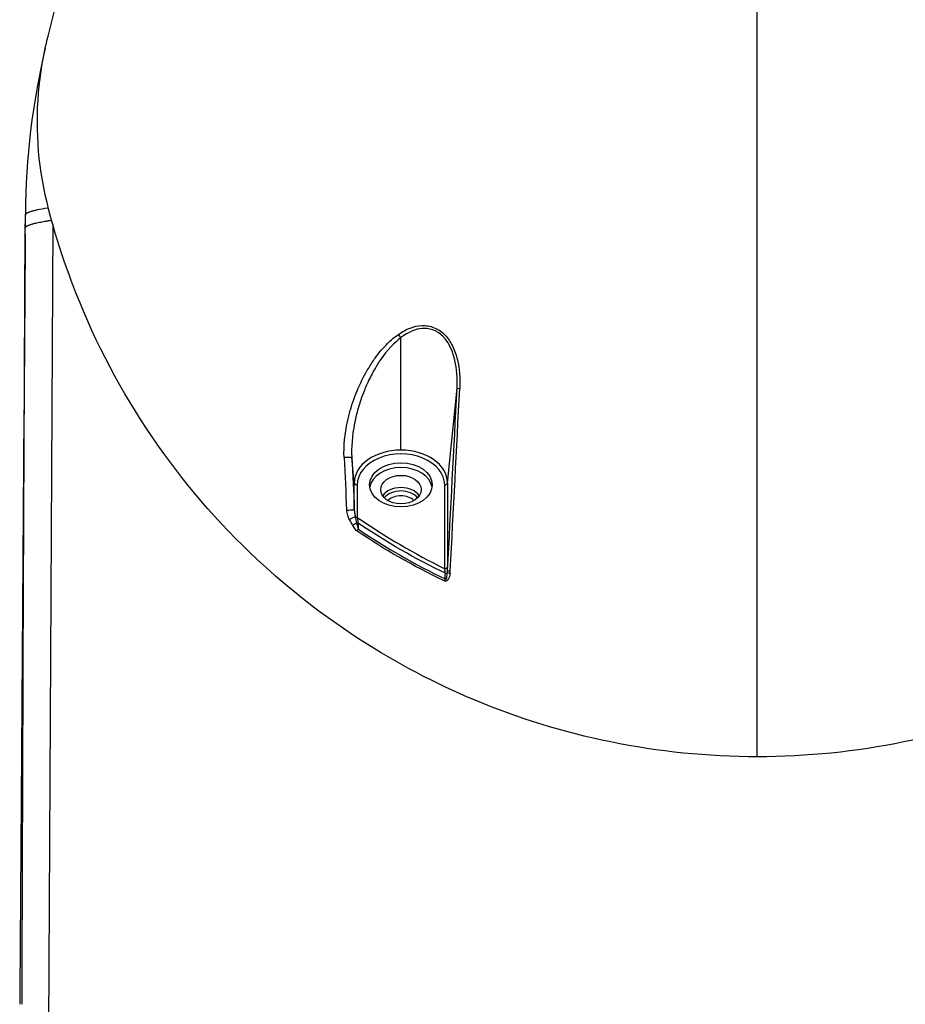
# Model space of a CAD drawing. Header units: millimetres. Extents: x 0 to 4378, y 0 to 2376.
# Tile 20 of 211: x 729 to 821, y 308 to 410. Entities that reach past the tile are written whole.
import ezdxf

# ---------------------------------------------------------------- set-up
doc = ezdxf.new("R2010")
doc.units = ezdxf.units.MM
doc.header["$LTSCALE"] = 0.2
doc.styles.add('Rainbow-5.0 Style', font='malgunsl.ttf')
doc.dimstyles.new('Rainbow-5.0 Style', dxfattribs={"dimtxt": 4, "dimasz": 2.5, "dimexe": 1, "dimexo": 1, "dimgap": 1, "dimtad": 1, "dimdsep": 46, "dimtxsty": 'Rainbow-5.0 Style', "dimcen": 0, "dimclrd": 251, "dimclre": 251, "dimclrt": 7, "dimazin": 3, "dimtp": 0.1, "dimtm": 0.1, "dimtfac": 0.61, "dimtmove": 0, "dimatfit": 3, "dimfxl": 1, "dimlwd": -1, "dimlwe": -1, "dimarcsym": 1})

# ---------------------------------------------------------------- blocks, each defined once
blk = doc.blocks.new('A$Caf48331e')
for p, q in [((-76, 187.91), (-76, 187.82)), ((-76.01, 185.83), (-76, 186.88)), ((-73.14, 186.81), (-73.63, 97)), ((-36.01, 176.07), (-36.01, 176.07)), ((-35.32, 176.27), (-35.32, 176.27)), ((-35.2, 176.29), (-35.2, 176.29)), ((-37, 163.39), (-37, 175.07)), ((-36.93, 175.62), (-36.93, 175.62)), ((-36.71, 175.75), (-36.71, 175.75)), ((-36.71, 175.28), (-36.71, 175.28)), ((-36.01, 175.68), (-36.01, 175.68)), ((-37.49, 174.67), (-37.49, 174.67)), ((-40.87, 170.99), (-40.87, 170.99)), ((-40.16, 170.99), (-40.16, 170.99)), ((-41.25, 170.22), (-41.25, 170.22)), ((-41.12, 170.5), (-41.12, 170.5)), ((-32.16, 159.96), (-31.18, 169.82)), ((-31.16, 170.5), (-31.16, 170.5)), ((-41.85, 165.98), (-41.85, 165.98)), ((-41.84, 159.96), (-42.11, 162.63)), ((-41.84, 157.17), (-41.84, 159.96)), ((-41.54, 159.77), (-41.54, 156.39)), ((-32.46, 151.06), (-32.46, 159.77)), ((-32.16, 159.96), (-32.16, 151.26)), ((0, 131.52), (0, 131.65))]:
    blk.add_line(p, q)
for centre, major_axis, ratio, start_param, end_param in [((-17.35, 189.94), (-9.29, -66.11), 0.87591, 4.604653, 4.865418), ((-37, 175.4), (0.286, -0.41), 0.444898, 4.400491, 5.2809), ((-52.94, 277.1), (24.26, 576.06), 0.046332, 4.493396, 4.527011), ((-30.68, 169.79), (-0.499, 0.025), 0.02787, 0.049364, 1.121598), ((-53.74, 276.67), (24, 573.85), 0.04834, 4.493299, 4.527069), ((-37, 159.96), (-4.84, 0), 0.707107, 4.712389, 6.283185), ((-37, 159.77), (4.54, 0), 0.707107, 0, 3.141593), ((-37, 159.96), (4.84, 0), 0.707107, 0, 1.570796), ((-42.61, 162.6), (0.499, 0.024), 0.028383, 0.049365, 2.198085), ((1654.62, 271.65), (-35.27, 2102.96), 0.808443, 1.609113, 1.611712), ((-37, 157.72), (7.75, 0), 0.707107, 2.283896, 2.283897), ((-37, 157.72), (7.75, 0), 0.707107, 0.799981, 0.799983), ((-37, 157.72), (7.75, 0), 0.707107, 2.424239, 2.4243), ((-37, 159.27), (3.25, 0), 0.707107, 0.107902, 3.033691), ((-41.54, 159.98), (-0.3, 0), 0.707107, 0.069813, 1.570796), ((-32.46, 159.98), (0.3, 0), 0.707107, 4.712389, 6.213372), ((-37, 158), (-2.1, 0), 0.707107, 3.584504, 5.840274), ((-37, 157.72), (-2, 0), 0.707107, 3.669132, 5.755646), ((-37, 157.47), (-1.65, 0), 0.707107, 3.750769, 5.674009), ((-41.54, 156.61), (0.3, 0), 0.707107, 4.019744, 4.712389), ((-41.53, 155.9), (0.3, 0.008), 0.418182, 4.470115, 5.028586), ((-41.38, 155), (0.192, 0.308), 0.345657, 1.272872, 1.942649), ((-32.46, 151.27), (0.3, 0), 0.707107, 4.712389, 6.213372), ((-32.8, 149.62), (0.01, 2.17), 0.209379, 5.168689, 5.43977), ((-32.47, 150.69), (0.3, -0.009), 0.382078, 4.977716, 6.084339), ((-32.27, 150.26), (0.07, 1.59), 0.053729, 5.097681, 5.393068), ((-54.91, 112.43), (22.85, 39.03), 0.074703, 6.110717, 6.139595), ((-32.37, 149.85), (0.157, 0.324), 0.28027, 1.247768, 1.890835), ((-0.46, 177.51), (-0.43, 661.01), 0.000653, 4.642965, 4.644969)]:
    blk.add_ellipse(centre, major_axis=major_axis, ratio=ratio, start_param=start_param, end_param=end_param)
for centre, major_axis in [((-37, 159.77), (3.25, 0)), ((-37, 159.27), (2.1, 0))]:
    blk.add_ellipse(centre, major_axis=major_axis, ratio=0.707107)
for points in [[(-73.63, 206.4), (-69.92, 221.13), (-65.63, 235.71), (-61.06, 250.16)], [(-76, 187.79), (-76, 187.66), (-76, 187.57), (-76, 187.5)], [(-76.33, 105.8), (-76.26, 132.69), (-76.15, 159.57), (-76.01, 186.46)], [(-76.01, 185.83), (-76.2, 159.15), (-76.39, 132.48), (-76.58, 105.8)], [(-31.16, 170.5), (-31.16, 170.5), (-31.16, 170.5), (-31.16, 170.5)], [(-42.89, 163.92), (-42.89, 163.92), (-42.89, 163.92), (-42.89, 163.92)], [(-42.11, 162.63), (-42.02, 160.81), (-41.93, 159), (-41.84, 157.17)], [(-42, 155.56), (-42.08, 155.72), (-42.23, 155.96), (-42.34, 156.16)], [(-41.6, 155.78), (-41.73, 155.73), (-41.9, 155.64), (-42, 155.56)], [(-41.74, 156.44), (-41.69, 156.26), (-41.65, 156.04), (-41.6, 155.78)], [(-41.6, 155.78), (-41.54, 155.47), (-41.47, 155.26), (-41.42, 155.16)], [(-41.54, 156.39), (-38.64, 154.4), (-35.61, 152.62), (-32.46, 151.06)], [(-41.44, 155.78), (-41.43, 155.57), (-41.43, 155.37), (-41.42, 155.16)], [(-32.39, 150.58), (-35.52, 152.09), (-38.54, 153.83), (-41.44, 155.78)], [(-32.51, 149.79), (-35.74, 151.35), (-38.76, 153.09), (-41.54, 154.95)], [(-41.42, 155.16), (-38.54, 153.22), (-35.53, 151.5), (-32.41, 149.99)], [(-32.41, 149.99), (-32.4, 150.19), (-32.4, 150.38), (-32.39, 150.58)], [(-32.17, 150.66), (-32.17, 150.72), (-32.17, 150.79), (-32.16, 150.85)], [(-32.17, 150.66), (-32.14, 150.64), (-32.04, 150.61), (-31.9, 150.59)], [(-32.16, 150.86), (-32.15, 150.84), (-32.04, 150.83), (-31.88, 150.82)]]:
    blk.add_open_spline(points, degree=3)
for points, knots in [([(0, 132.97), (0, 155.01), (0, 174.56), (0, 191.64), (0, 208.71), (0, 223.3), (0, 235.42)], [0, 0, 0, 0, 0.5, 0.5, 0.5, 1, 1, 1, 1]), ([(0, 131.52), (-5.15, 131.52), (-10.25, 132.04), (-20.15, 134.07), (-24.87, 135.54), (-37.59, 140.86), (-45.25, 145.78), (-60.12, 159.68), (-66.57, 169.11), (-71.87, 182.57), (-73.54, 187.44), (-74.92, 195.45), (-74.92, 199.48), (-74.08, 204.45), (-73.87, 205.42), (-73.63, 206.4)], [-5.53843, -5.53843, -5.53843, -5.53843, -5.033367, -5.033367, -4.529525, -4.529525, -3.586736, -3.586736, -2.424927, -2.424927, -2.113637, -2.113637, -1.799037, -1.799037, -1.725643, -1.725643, -1.725643, -1.725643]), ([(73.63, 206.4), (73.87, 205.42), (74.08, 204.44), (74.92, 199.48), (74.92, 195.45), (73.54, 187.44), (71.87, 182.57), (66.57, 169.11), (60.12, 159.68), (45.25, 145.78), (37.59, 140.86), (24.87, 135.54), (20.15, 134.07), (10.25, 132.04), (5.15, 131.52), (0, 131.52)], [1.72518, 1.72518, 1.72518, 1.72518, 1.800114, 1.800114, 2.12175, 2.12175, 2.440002, 2.440002, 3.627796, 3.627796, 4.591672, 4.591672, 5.106783, 5.106783, 5.623142, 5.623142, 5.623142, 5.623142]), ([(-73.61, 188.53), (-74.11, 188.46), (-74.47, 188.39), (-74.88, 188.3), (-75, 188.28), (-75.14, 188.24), (-75.19, 188.23), (-75.25, 188.21), (-75.27, 188.2), (-75.3, 188.2), (-75.32, 188.19), (-75.35, 188.18), (-75.37, 188.17), (-75.52, 188.13), (-75.61, 188.1), (-75.72, 188.05), (-75.75, 188.04), (-75.8, 188.01), (-75.81, 188), (-75.88, 187.96), (-75.9, 187.95), (-75.93, 187.92), (-75.94, 187.91), (-75.95, 187.9), (-75.95, 187.9), (-75.97, 187.88), (-75.98, 187.87), (-75.99, 187.85), (-75.99, 187.85), (-75.99, 187.83), (-76, 187.83), (-76, 187.82), (-76, 187.82), (-76, 187.81), (-76, 187.8), (-76, 187.79)], [0.0062124, 0.0062124, 0.0062124, 0.0062124, 0.25, 0.25, 0.375, 0.375, 0.4375, 0.4375, 0.46875, 0.46875, 0.484375, 0.484375, 0.5, 0.5, 0.625, 0.625, 0.6875, 0.6875, 0.75, 0.75, 0.8125, 0.8125, 0.84375, 0.84375, 0.875, 0.875, 0.90625, 0.90625, 0.9375, 0.9375, 0.953125, 0.953125, 0.96875, 0.96875, 1, 1, 1, 1]), ([(-76.01, 186.46), (-76.01, 186.47), (-76, 186.48), (-76, 186.51), (-75.99, 186.51), (-75.99, 186.52), (-75.99, 186.52), (-75.99, 186.52), (-75.99, 186.53), (-75.98, 186.53), (-75.98, 186.54), (-75.97, 186.55), (-75.96, 186.56), (-75.95, 186.57), (-75.95, 186.57), (-75.94, 186.58), (-75.94, 186.58), (-75.93, 186.59), (-75.92, 186.6), (-75.9, 186.61), (-75.87, 186.63), (-75.84, 186.66), (-75.83, 186.66), (-75.82, 186.67), (-75.82, 186.67), (-75.81, 186.67), (-75.81, 186.68), (-75.8, 186.68), (-75.79, 186.68), (-75.78, 186.69), (-75.76, 186.7), (-75.74, 186.71), (-75.71, 186.72), (-75.67, 186.74), (-75.59, 186.77), (-75.49, 186.81), (-75.35, 186.85), (-75.33, 186.86), (-75.32, 186.86), (-75.3, 186.87), (-75.28, 186.88), (-75.27, 186.88), (-75.26, 186.88), (-75.23, 186.89), (-75.21, 186.9), (-75.18, 186.9), (-75.13, 186.92), (-75.07, 186.93), (-75, 186.95), (-74.87, 186.98), (-74.72, 187.01), (-74.53, 187.05), (-74.34, 187.09), (-74.18, 187.12), (-73.98, 187.15), (-73.93, 187.16), (-73.88, 187.17), (-73.83, 187.18), (-73.8, 187.18), (-73.75, 187.19), (-73.71, 187.2), (-73.67, 187.2), (-73.63, 187.21), (-73.59, 187.22), (-73.46, 187.24), (-73.35, 187.26), (-73.27, 187.27)], [0.0000037, 0.0000037, 0.0000037, 0.0000037, 0.0625, 0.0625, 0.0625, 0.078125, 0.078125, 0.078125, 0.09375, 0.09375, 0.09375, 0.125, 0.125, 0.125, 0.15625, 0.15625, 0.15625, 0.1875, 0.1875, 0.1875, 0.25, 0.25, 0.25, 0.265625, 0.265625, 0.265625, 0.28125, 0.28125, 0.28125, 0.3125, 0.3125, 0.3125, 0.375, 0.375, 0.375, 0.5, 0.5, 0.5, 0.515625, 0.515625, 0.515625, 0.53125, 0.53125, 0.53125, 0.5625, 0.5625, 0.5625, 0.625, 0.625, 0.625, 0.75, 0.75, 0.75, 0.875, 0.875, 0.875, 0.90625, 0.90625, 0.90625, 0.921875, 0.921875, 0.921875, 0.9375, 0.9375, 0.9375, 0.9928776, 0.9928776, 0.9928776, 0.9928776]), ([(-76, 187.21), (-76, 187.17), (-76, 187.13), (-76, 187.11), (-76, 187.08), (-76, 187), (-76, 186.98), (-76, 186.9), (-76, 186.73), (-76.01, 186.48)], [0.2742364, 0.2742364, 0.2742364, 0.2742364, 0.375, 0.375, 0.375, 0.5, 0.5, 0.5, 0.9875817, 0.9875817, 0.9875817, 0.9875817]), ([(-76, 187.5), (-76, 187.39), (-76, 187.36), (-76, 187.24), (-76, 187.23), (-76, 187.22), (-76, 187.21)], [0.0000146, 0.0000146, 0.0000146, 0.0000146, 0.25, 0.25, 0.25, 0.2742364, 0.2742364, 0.2742364, 0.2742364]), ([(-37.26, 175.4), (-36.85, 175.69), (-36.44, 175.91), (-36.03, 176.06), (-35.63, 176.22), (-35.27, 176.3), (-34.83, 176.32), (-34.4, 176.34), (-33.97, 176.27), (-33.55, 176.1), (-33.12, 175.93), (-32.72, 175.64), (-32.42, 175.33), (-32.42, 175.33), (-32.42, 175.32), (-32.41, 175.32), (-32.12, 175.01), (-31.87, 174.64), (-31.66, 174.22), (-31.55, 174), (-31.45, 173.77), (-31.37, 173.53), (-31.28, 173.28), (-31.19, 172.97), (-31.14, 172.75), (-30.93, 171.86), (-30.85, 170.87), (-30.9, 169.79)], [0, 0, 0, 0, 0.125, 0.125, 0.125, 0.25, 0.25, 0.25, 0.375, 0.375, 0.375, 0.5, 0.5, 0.5, 0.501126, 0.501126, 0.501126, 0.625, 0.625, 0.625, 0.6875, 0.6875, 0.6875, 0.75, 0.75, 0.75, 1, 1, 1, 1]), ([(-31.18, 169.82), (-31.13, 170.88), (-31.21, 171.84), (-31.39, 172.65), (-31.42, 172.78), (-31.45, 172.91), (-31.48, 173.03), (-31.7, 173.81), (-32.01, 174.43), (-32.37, 174.89), (-32.42, 174.96), (-32.45, 174.99), (-32.53, 175.08), (-32.54, 175.09), (-32.54, 175.09), (-32.55, 175.1), (-32.85, 175.43), (-33.19, 175.67), (-33.56, 175.82), (-33.75, 175.9), (-33.95, 175.96), (-34.15, 175.99), (-34.35, 176.02), (-34.6, 176.03), (-34.77, 176.02), (-34.77, 176.02), (-34.77, 176.02), (-34.78, 176.02), (-35.46, 175.96), (-36.22, 175.66), (-37, 175.07)], [0, 0, 0, 0, 0.215016, 0.215016, 0.215016, 0.25, 0.25, 0.25, 0.46875, 0.46875, 0.46875, 0.5, 0.5, 0.5, 0.503131, 0.503131, 0.503131, 0.625, 0.625, 0.625, 0.6875, 0.6875, 0.6875, 0.748604, 0.748604, 0.748604, 0.75, 0.75, 0.75, 1, 1, 1, 1]), ([(-42.9, 162.6), (-42.96, 163.84), (-42.83, 165.05), (-42.55, 166.33), (-42.47, 166.72), (-42.37, 167.11), (-42.26, 167.5), (-42.04, 168.25), (-41.77, 169.03), (-41.43, 169.82), (-41.1, 170.58), (-40.74, 171.28), (-40.35, 171.91), (-40.13, 172.28), (-39.91, 172.62), (-39.68, 172.94), (-39.27, 173.51), (-38.84, 174.02), (-38.38, 174.47), (-38.02, 174.82), (-37.65, 175.13), (-37.26, 175.4)], [0.0000086, 0.0000086, 0.0000086, 0.0000086, 0.2656332, 0.2656332, 0.2656332, 0.3458395, 0.3458395, 0.3458395, 0.4995902, 0.4995902, 0.4995902, 0.6478714, 0.6478714, 0.6478714, 0.7326348, 0.7326348, 0.7326348, 0.8832481, 0.8832481, 0.8832481, 1, 1, 1, 1]), ([(-37, 175.07), (-37.66, 174.57), (-38.41, 173.81), (-39.14, 172.73), (-39.16, 172.7), (-39.2, 172.65), (-39.21, 172.63), (-39.23, 172.6), (-39.23, 172.59), (-39.25, 172.57), (-39.38, 172.38), (-39.58, 172.06), (-39.84, 171.6), (-40.05, 171.23), (-40.29, 170.77), (-40.54, 170.2), (-40.62, 170.01), (-40.73, 169.76), (-40.8, 169.59), (-41.07, 168.92), (-41.28, 168.29), (-41.44, 167.73), (-41.52, 167.45), (-41.59, 167.18), (-41.65, 166.93), (-41.68, 166.8), (-41.71, 166.68), (-41.73, 166.56), (-41.75, 166.51), (-41.76, 166.45), (-41.77, 166.39), (-41.78, 166.34), (-41.79, 166.31), (-41.8, 166.23), (-41.81, 166.22), (-41.81, 166.21), (-41.81, 166.21), (-42.08, 164.83), (-42.16, 163.63), (-42.11, 162.63)], [0, 0, 0, 0, 0.2421875, 0.2421875, 0.2421875, 0.2491558, 0.2491558, 0.2491558, 0.2607924, 0.2607924, 0.2607924, 0.375, 0.375, 0.375, 0.46875, 0.46875, 0.46875, 0.5, 0.5, 0.5, 0.625, 0.625, 0.625, 0.6875, 0.6875, 0.6875, 0.71875, 0.71875, 0.71875, 0.734375, 0.734375, 0.734375, 0.75, 0.75, 0.75, 0.7511419, 0.7511419, 0.7511419, 1, 1, 1, 1]), ([(-42.63, 157.14), (-42.49, 157.15), (-42.29, 157.16), (-41.96, 157.18), (-41.85, 157.18), (-41.84, 157.17)], [0, 0, 0, 0, 0.5, 0.5, 1, 1, 1, 1]), ([(-42.34, 156.16), (-42.42, 156.3), (-42.48, 156.44), (-42.53, 156.59), (-42.58, 156.76), (-42.62, 156.95), (-42.63, 157.14)], [0.0002087, 0.0002087, 0.0002087, 0.0002087, 0.4551452, 0.4551452, 0.4551452, 1, 1, 1, 1]), ([(-41.84, 157.17), (-41.84, 157.12), (-41.84, 157.07), (-41.83, 157.01), (-41.83, 156.97), (-41.83, 156.94), (-41.82, 156.91), (-41.82, 156.87), (-41.81, 156.81), (-41.81, 156.8), (-41.8, 156.76), (-41.78, 156.64), (-41.74, 156.44)], [0.0000002, 0.0000002, 0.0000002, 0.0000002, 0.25, 0.25, 0.25, 0.375, 0.375, 0.375, 0.5, 0.5, 0.5, 1, 1, 1, 1]), ([(-42.34, 156.16), (-42.21, 156.27), (-41.97, 156.39), (-41.82, 156.43), (-41.79, 156.44), (-41.76, 156.44), (-41.74, 156.44)], [0, 0, 0, 0, 0.836009, 0.836009, 0.836009, 1, 1, 1, 1]), ([(-41.54, 154.95), (-41.61, 155), (-41.67, 155.06), (-41.73, 155.13), (-41.83, 155.26), (-41.92, 155.41), (-42, 155.56)], [0, 0, 0, 0, 0.3402826, 0.3402826, 0.3402826, 0.9999994, 0.9999994, 0.9999994, 0.9999994]), ([(-41.54, 156.39), (-41.53, 156.32), (-41.52, 156.26), (-41.5, 156.16), (-41.5, 156.16), (-41.47, 155.99), (-41.45, 155.88), (-41.44, 155.78)], [0, 0, 0, 0, 0.25, 0.25, 0.5, 0.5, 0.9998898, 0.9998898, 0.9998898, 0.9998898]), ([(-31.9, 150.59), (-31.92, 150.44), (-31.95, 150.3), (-32, 150.16), (-32.01, 150.11), (-32.03, 150.06), (-32.06, 150.01), (-32.07, 149.98), (-32.09, 149.95), (-32.11, 149.92), (-32.14, 149.88), (-32.17, 149.84), (-32.21, 149.81), (-32.24, 149.79), (-32.27, 149.78), (-32.3, 149.77), (-32.33, 149.76), (-32.37, 149.75), (-32.4, 149.76), (-32.44, 149.76), (-32.47, 149.77), (-32.51, 149.79)], [0.0000002, 0.0000002, 0.0000002, 0.0000002, 0.3652077, 0.3652077, 0.3652077, 0.4983235, 0.4983235, 0.4983235, 0.591727, 0.591727, 0.591727, 0.7190687, 0.7190687, 0.7190687, 0.8047396, 0.8047396, 0.8047396, 0.9029976, 0.9029976, 0.9029976, 1, 1, 1, 1]), ([(-32.41, 149.99), (-32.37, 149.94), (-32.33, 149.94), (-32.31, 149.98), (-32.28, 150.01), (-32.25, 150.09), (-32.24, 150.15), (-32.24, 150.16), (-32.24, 150.16), (-32.24, 150.16), (-32.21, 150.28), (-32.19, 150.44), (-32.17, 150.66)], [0, 0, 0, 0, 0.25, 0.25, 0.25, 0.485638, 0.485638, 0.485638, 0.5, 0.5, 0.5, 1, 1, 1, 1])]:
    blk.add_open_spline(points, degree=3, knots=knots)

msp = doc.modelspace()

# ---------------------------------------------------------------- block references
msp.add_blockref('A$Caf48331e', (805.582, 201.96))

# ---------------------------------------------------------------- leaders
at = {"annotation_type": 0, "has_hookline": 1, "hookline_direction": 0, "text_width": 205.77}
msp.add_leader([(805.582, 201.96), (922.891, 377.706), (935.391, 377.706)], dimstyle='Rainbow-5.0 Style', override={"dimscale": 5, "dimgap": 1, "dimtad": 1}, dxfattribs=at)

doc.saveas('drawing.dxf')
